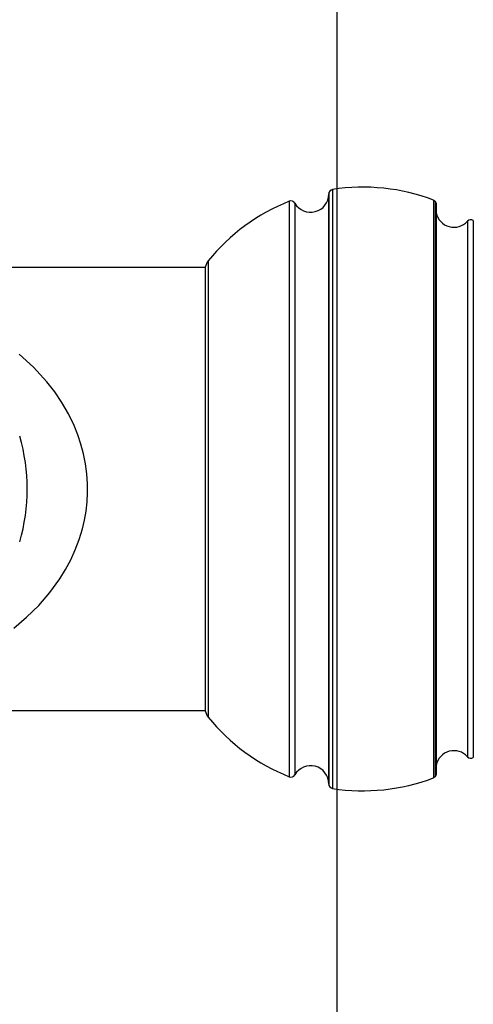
# Model space of a CAD drawing. Header units: millimetres. Extents: x -109 to 627, y -178 to 173.
# Tile 45 of 178: x -10.8675 to -10.8374, y 31.2355 to 31.3007. Entities that reach past the tile are written whole.
import ezdxf

# ---------------------------------------------------------------- set-up
doc = ezdxf.new("R2010")
doc.units = ezdxf.units.MM
doc.layers.add('O - MOBILIÁRIO', color=8, linetype='Continuous')
doc.styles.add('GULIM', font='Gulim.ttf')
doc.dimstyles.new('GULIM-100', dxfattribs={"dimtxt": 0.1, "dimasz": 0.05, "dimexe": 0.2, "dimexo": 0, "dimgap": 0.025, "dimtad": 1, "dimdec": 0, "dimlfac": 100, "dimzin": 12, "dimdsep": 46, "dimtxsty": 'GULIM', "dimblk": 'OPEN30', "dimcen": 0, "dimclrd": 152, "dimclre": 152, "dimclrt": 152, "dimaunit": 1, "dimadec": 0, "dimazin": 0, "dimtfac": 1.875, "dimtdec": 0, "dimtmove": 2, "dimatfit": 3, "dimldrblk": 'OPEN30', "dimfxl": 0, "dimtolj": 1, "dimtzin": 12, "dimlwd": -1, "dimarcsym": 0})

# ---------------------------------------------------------------- blocks, each defined once
blk = doc.blocks.new('_Open30')
at = {"color": 0, "linetype": 'ByBlock', "lineweight": -2}
for p, q in [((-1, 0.26794919), (0, 0)), ((0, 0), (-1, -0.26794919)), ((0, 0), (-1, 0))]:
    blk.add_line(p, q, dxfattribs=at)
blk = doc.blocks.new('*D773')
at = {"color": 152, "lineweight": -2, "transparency": 16777216}
for p, q in [((-10.91807430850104, 32.58157190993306), (-10.28253092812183, 32.58157190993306)), ((-10.91807430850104, 31.03197329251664), (-10.28253092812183, 31.03197329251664))]:
    blk.add_line(p, q, dxfattribs=at)
at = {"color": 152, "transparency": 16777216}
blk.add_line((-10.48253092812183, 31.08197329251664), (-10.48253092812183, 32.53157190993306), dxfattribs=at)
at = {"layer": 'Defpoints', "color": 0, "transparency": 16777216}
for p in [(-10.91807430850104, 32.58157190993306), (-10.48253092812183, 32.58157190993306), (-10.91807430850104, 31.03197329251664)]:
    blk.add_point(p, dxfattribs=at)
at = {"color": 152, "transparency": 16777216, "xscale": 0.05, "yscale": 0.05, "zscale": 0.05}
for p, rotation in [((-10.48253092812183, 32.58157190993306), 90), ((-10.48253092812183, 31.03197329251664), 270)]:
    blk.add_blockref('_Open30', p, dxfattribs=dict(at, rotation=rotation))
at = {"color": 152, "transparency": 16777216, "insert": (-10.55892906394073, 31.80677260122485), "char_height": 0.1, "attachment_point": 5, "rotation": 90, "style": 'GULIM'}
blk.add_mtext('\\A1;155', dxfattribs=at)
blk = doc.blocks.new('*D774')
at = {"color": 152, "lineweight": -2, "transparency": 16777216}
for p, q in [((-10.91807430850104, 31.03197329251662), (-10.91807430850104, 31.62477791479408)), ((-8.168786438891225, 31.03197329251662), (-8.168786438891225, 31.62477791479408))]:
    blk.add_line(p, q, dxfattribs=at)
at = {"color": 152, "transparency": 16777216}
blk.add_line((-10.86807430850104, 31.42477791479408), (-8.218786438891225, 31.42477791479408), dxfattribs=at)
at = {"layer": 'Defpoints', "color": 0, "transparency": 16777216}
for p in [(-8.168786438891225, 31.42477791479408), (-10.91807430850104, 31.03197329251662), (-8.168786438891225, 31.03197329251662)]:
    blk.add_point(p, dxfattribs=at)
at = {"color": 152, "transparency": 16777216, "xscale": 0.05, "yscale": 0.05, "zscale": 0.05, "rotation": 180}
blk.add_blockref('_Open30', (-10.91807430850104, 31.42477791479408), dxfattribs=at)
at = {"color": 152, "transparency": 16777216, "xscale": 0.05, "yscale": 0.05, "zscale": 0.05}
blk.add_blockref('_Open30', (-8.168786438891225, 31.42477791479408), dxfattribs=at)
at = {"color": 152, "transparency": 16777216, "insert": (-9.543430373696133, 31.50110947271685), "char_height": 0.1, "attachment_point": 5, "style": 'GULIM'}
blk.add_mtext('\\A1;275', dxfattribs=at)

msp = doc.modelspace()

# ---------------------------------------------------------------- linework, layer by layer
at = {"layer": 'O - MOBILIÁRIO'}
for p, q in [((-10.84647410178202, 31.8236290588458), (-10.84647410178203, 31.09562905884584)), ((-10.84675100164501, 31.28947489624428, 1.982423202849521e-05), (-10.84675100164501, 31.24978322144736, 1.982423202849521e-05)), ((-10.84961540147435, 31.28869544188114, 1.982423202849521e-05), (-10.84961540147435, 31.25056267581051, 1.982423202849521e-05)), ((-10.84924473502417, 31.28856640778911, 1.982423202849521e-05), (-10.84924473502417, 31.25069170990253, 1.982423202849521e-05)), ((-10.84700528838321, 31.25007973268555, 1.982423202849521e-05), (-10.84700528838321, 31.28917838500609, 1.982423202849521e-05)), ((-10.84700526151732, 31.28917437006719, 1.982423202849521e-05), (-10.84700526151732, 31.25008374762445, 1.982423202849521e-05)), ((-10.84700522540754, 31.28916506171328, 1.982423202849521e-05), (-10.84700522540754, 31.25009305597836, 1.982423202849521e-05)), ((-10.84006847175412, 31.28877539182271, 1.982423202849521e-05), (-10.84006847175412, 31.25048272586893, 1.982423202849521e-05)), ((-10.84006847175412, 31.28877539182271, 1.982423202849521e-05), (-10.83995185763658, 31.2886957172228, 1.982423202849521e-05)), ((-10.83995185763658, 31.2886957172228, 1.982423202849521e-05), (-10.83995185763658, 31.25056240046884, 1.982423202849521e-05)), ((-10.83995185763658, 31.2886957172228, 1.982423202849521e-05), (-10.83988460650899, 31.28857147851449, 1.982423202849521e-05)), ((-10.83988460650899, 31.28857147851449, 1.982423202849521e-05), (-10.83988460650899, 31.25068663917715, 1.982423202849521e-05)), ((-10.83781693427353, 31.28737024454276, 1.982423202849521e-05), (-10.83781693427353, 31.25188787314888, 1.982423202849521e-05)), ((-10.83742753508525, 31.28741961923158, 1.982423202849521e-05), (-10.83742753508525, 31.25183849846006, 1.982423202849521e-05)), ((-10.85498104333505, 31.28475701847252, 1.982423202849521e-05), (-10.85498104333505, 31.25450109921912, 1.982423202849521e-05)), ((-10.89797407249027, 31.28432906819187, 1.982423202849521e-05), (-10.85518440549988, 31.28432906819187, 1.982423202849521e-05)), ((-10.85518440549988, 31.28432906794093, 1.982423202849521e-05), (-10.85518440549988, 31.25492904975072, 1.982423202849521e-05)), ((-10.85518440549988, 31.25492904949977, 1.982423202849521e-05), (-10.89797407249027, 31.25492904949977, 1.982423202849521e-05)), ((-10.83995185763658, 31.25056240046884, 1.982423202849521e-05), (-10.84006847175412, 31.25048272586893, 1.982423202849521e-05)), ((-10.83988460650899, 31.25068663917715, 1.982423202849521e-05), (-10.83995185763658, 31.25056240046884, 1.982423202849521e-05))]:
    msp.add_line(p, q, dxfattribs=at)
msp.add_polyline3d([(-10.86786375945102, 31.26041295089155, 1.982423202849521e-05), (-10.86701429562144, 31.26112590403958, 1.982423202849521e-05), (-10.86621506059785, 31.26190871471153, 1.982423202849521e-05), (-10.8654764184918, 31.26276164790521, 1.982423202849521e-05), (-10.86480873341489, 31.26368496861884, 1.982423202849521e-05), (-10.86443646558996, 31.26429155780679, 1.982423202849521e-05), (-10.8640969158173, 31.26492860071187, 1.982423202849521e-05), (-10.8637946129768, 31.26559262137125, 1.982423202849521e-05), (-10.86353408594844, 31.2662801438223, 1.982423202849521e-05), (-10.863319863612, 31.26698769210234, 1.982423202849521e-05), (-10.86318388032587, 31.26757006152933, 1.982423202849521e-05), (-10.86308083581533, 31.26816465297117, 1.982423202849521e-05), (-10.86301180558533, 31.26876711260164, 1.982423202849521e-05), (-10.86297786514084, 31.26937308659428, 1.982423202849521e-05), (-10.86298008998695, 31.26997822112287, 1.982423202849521e-05), (-10.86302435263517, 31.27064048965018, 1.982423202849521e-05), (-10.86311274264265, 31.27130321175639, 1.982423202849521e-05), (-10.86324369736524, 31.27195816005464, 1.982423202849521e-05), (-10.86341442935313, 31.27260082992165, 1.982423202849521e-05), (-10.86362215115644, 31.27322671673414, 1.982423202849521e-05), (-10.86386407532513, 31.27383131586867, 1.982423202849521e-05), (-10.86424187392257, 31.27461446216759, 1.982423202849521e-05), (-10.86467281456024, 31.27536036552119, 1.982423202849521e-05), (-10.86514986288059, 31.27606627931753, 1.982423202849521e-05), (-10.86566598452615, 31.27672945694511, 1.982423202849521e-05), (-10.86655323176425, 31.27769615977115, 1.982423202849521e-05), (-10.867518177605, 31.27856862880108, 1.982423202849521e-05)], dxfattribs=at)
for centre, radius, start, end in [((-10.84670527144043, 31.28917838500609, 1.982423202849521e-05), 0.000300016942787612, 98.76750869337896, 180), ((-10.84473886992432, 31.27642762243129, 1.982423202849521e-05), 0.01320151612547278, 69.2814667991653, 98.76700479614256), ((-10.84473890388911, 31.2764275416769, 1.982423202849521e-05), 0.01320157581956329, 111.677850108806, 140.8800748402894), ((-10.84950466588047, 31.28841663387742, 1.982423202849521e-05), 0.0002999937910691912, 29.95083617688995, 111.6617431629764), ((-10.84820499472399, 31.28916506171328, 1.982423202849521e-05), 0.001199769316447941, 209.9321562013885, 0), ((-10.83870979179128, 31.28817198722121, 1.982423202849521e-05), 0.001199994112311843, 191.7579890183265, 318.0777015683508), ((-10.83759369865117, 31.28716987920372, 1.982423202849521e-05), 0.0002999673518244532, 56.36234444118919, 138.0904078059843), ((-10.85420504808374, 31.28412597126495, 1.982423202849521e-05), 0.001000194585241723, 140.881641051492, 168.284209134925), ((-10.8794741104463, 31.26962905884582, 1.982423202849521e-05), 0.01250000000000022, 343.7397952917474, 16.26020470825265), ((-10.85420504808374, 31.2551321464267, 1.982423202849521e-05), 0.001000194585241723, 191.715790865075, 219.1183589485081), ((-10.84473890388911, 31.26283057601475, 1.982423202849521e-05), 0.01320157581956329, 219.1199251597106, 248.3221498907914), ((-10.83870979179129, 31.25108613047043, 1.982423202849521e-05), 0.001199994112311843, 41.92229843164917, 168.2420109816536), ((-10.83759369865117, 31.25208823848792, 1.982423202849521e-05), 0.0002999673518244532, 221.9095921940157, 303.6376555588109), ((-10.84820499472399, 31.25009305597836, 1.982423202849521e-05), 0.001199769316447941, 0, 150.0678437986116), ((-10.84950466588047, 31.25084148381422, 1.982423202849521e-05), 0.0002999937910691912, 248.3382568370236, 330.0491638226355), ((-10.84670527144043, 31.25007973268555, 1.982423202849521e-05), 0.000300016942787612, 180, 261.2324913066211), ((-10.84473886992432, 31.26283049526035, 1.982423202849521e-05), 0.01320151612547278, 261.2329952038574, 290.7185332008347)]:
    msp.add_arc(centre, radius, start, end, dxfattribs=at)

# ---------------------------------------------------------------- dimensions: what is measured, and where the dimension line sits
dim = msp.add_linear_dim(base=(-10.48253092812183, 32.58157190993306), p1=(-10.91807430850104, 31.03197329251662), p2=(-10.91807430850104, 32.58157190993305), angle=90, dimstyle='GULIM-100')
dim.commit()
dim.dimension.update_dxf_attribs({"geometry": '*D773', "text_midpoint": (-10.55892906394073, 31.80677260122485)})
dim = msp.add_linear_dim(base=(-8.168786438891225, 31.42477791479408), p1=(-10.91807430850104, 31.03197329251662), p2=(-8.168786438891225, 31.03197329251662), dimstyle='GULIM-100')
dim.commit()
dim.dimension.update_dxf_attribs({"geometry": '*D774', "text_midpoint": (-9.543430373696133, 31.50110947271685)})

doc.saveas('drawing.dxf')
